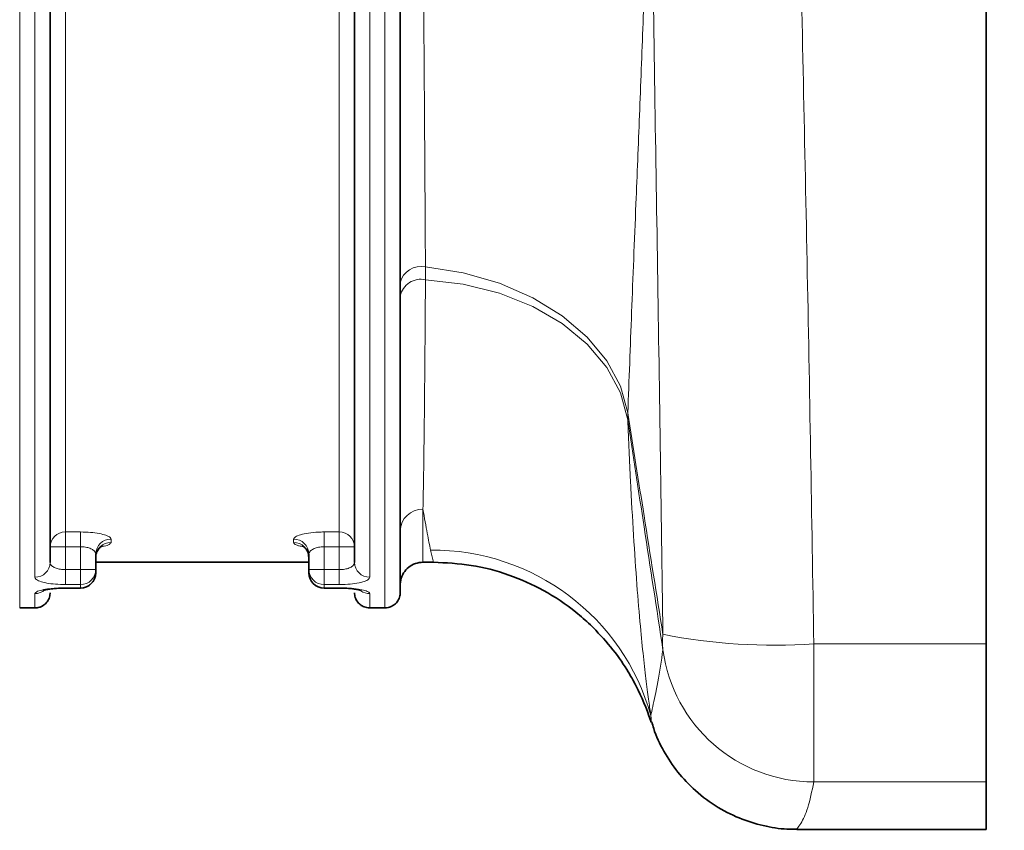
# Model space of a CAD drawing. Header units: millimetres. Extents: x 0 to 1118, y 0 to 864.
# Tile 14 of 96: x 260 to 293, y 215 to 242. Entities that reach past the tile are written whole.
import ezdxf

# ---------------------------------------------------------------- set-up
doc = ezdxf.new("R2010")
doc.units = ezdxf.units.MM
doc.layers.add('ALPHAREV', color=7, linetype='Continuous', lineweight=25)
doc.styles.add('SLDTEXTSTYLE0', font='TXT', dxfattribs={"width": 0.605})
doc.dimstyles.new('SLDDIMSTYLE0', dxfattribs={"dimtxt": 3.175, "dimasz": 4.572, "dimexe": 0, "dimexo": 0.0625, "dimgap": 0.79375, "dimtad": 0, "dimtih": 1, "dimtoh": 1, "dimdec": 0, "dimlfac": 2, "dimrnd": 1e-09, "dimzin": 12, "dimdsep": 46, "dimtxsty": 'SLDTEXTSTYLE0', "dimsah": 1, "dimcen": 0.09, "dimadec": 0, "dimazin": 3, "dimtfac": 1, "dimtofl": 0, "dimtmove": 0, "dimatfit": 3, "dimfxl": 1, "dimfrac": 2, "dimtolj": 1, "dimtzin": 12, "dimarcsym": 0})

# ---------------------------------------------------------------- blocks, each defined once
blk = doc.blocks.new('_D_35')
at = {"layer": 'ALPHAREV'}
for p, q in [((293.607, 297.642), (312.657, 297.642)), ((311.057, 297.642), (311.057, 259.438)), ((310.451, 258.71), (309.359, 258.71)), ((309.359, 258.71), (309.359, 253.837)), ((318.94, 258.71), (320.031, 258.71)), ((320.031, 258.71), (320.031, 253.837)), ((309.359, 253.837), (310.451, 253.837)), ((320.031, 253.837), (318.94, 253.837)), ((311.057, 214.905), (311.057, 253.11)), ((293.607, 214.905), (312.657, 214.905))]:
    blk.add_line(p, q, dxfattribs=at)
for points in [[(311.057, 297.642), (310.295, 293.07), (311.819, 293.07)], [(311.057, 214.905), (311.819, 219.477), (310.295, 219.477)]]:
    blk.add_solid(points, dxfattribs=at)
at = {"layer": 'ALPHAREV', "char_height": 3.175, "attachment_point": 1, "style": 'SLDTEXTSTYLE0'}
for s, insert in [('165', (300.992, 257.93)), ('6.51', (310.451, 257.93))]:
    blk.add_mtext(s, dxfattribs=dict(at, insert=insert))

msp = doc.modelspace()

# ---------------------------------------------------------------- linework, layer by layer
at = {"color": 7, "linetype": 'Continuous', "lineweight": 35}
for p, q in [((292.007, 291.545), (292.007, 221.003)), ((272.757, 254.774), (272.757, 222.682)), ((261.257, 248.024), (261.257, 223.677)), ((271.257, 223.677), (271.257, 248.024)), ((262.757, 223.952), (262.757, 223.44)), ((269.757, 223.44), (269.757, 223.952)), ((262.757, 223.683), (269.757, 223.683)), ((273.507, 223.683), (273.847, 223.683)), ((262.757, 223.44), (262.757, 223.333)), ((269.757, 223.333), (269.757, 223.44)), ((261.757, 222.833), (262.257, 222.833)), ((270.257, 222.833), (270.757, 222.833)), ((260.257, 222.182), (260.757, 222.182)), ((271.757, 222.182), (272.257, 222.182)), ((292.007, 221.003), (292.007, 216.463)), ((280.979, 218.495), (281.003, 218.423)), ((281.008, 218.425), (281.007, 218.433)), ((292.007, 216.463), (292.007, 214.905)), ((285.79, 214.905), (292.007, 214.905))]:
    msp.add_line(p, q, dxfattribs=at)
at = {"color": 7, "linetype": 'Continuous', "lineweight": 18}
for p, q in [((260.257, 254.774), (260.257, 222.182)), ((272.257, 222.182), (272.257, 254.774)), ((261.757, 248.148), (261.757, 224.677)), ((270.757, 224.677), (270.757, 248.148)), ((260.757, 223.192), (260.757, 247.901)), ((271.757, 247.901), (271.757, 223.192)), ((273.588, 233.384), (273.588, 232.966)), ((280.235, 228.587), (280.235, 228.364)), ((273.507, 225.423), (273.507, 223.683)), ((261.757, 224.677), (262.257, 224.677)), ((261.757, 224.193), (261.757, 224.677)), ((262.257, 224.193), (262.257, 224.677)), ((270.257, 224.677), (270.757, 224.677)), ((270.257, 224.677), (270.257, 224.193)), ((270.757, 224.677), (270.757, 224.193)), ((261.757, 224.193), (261.257, 224.193)), ((261.757, 224.193), (261.757, 223.44)), ((262.257, 224.193), (261.757, 224.193)), ((262.257, 223.44), (262.257, 224.193)), ((263.257, 224.44), (263.257, 224.333)), ((269.257, 224.333), (269.257, 224.44)), ((270.757, 224.193), (270.257, 224.193)), ((270.257, 224.193), (270.257, 223.44)), ((271.257, 224.193), (270.757, 224.193)), ((270.757, 223.44), (270.757, 224.193)), ((273.847, 223.683), (273.757, 224.08)), ((261.757, 222.951), (261.757, 223.44)), ((261.757, 223.44), (262.257, 223.44)), ((262.257, 223.44), (262.757, 223.44)), ((262.257, 222.951), (262.257, 223.44)), ((269.757, 223.44), (270.257, 223.44)), ((270.257, 223.44), (270.757, 223.44)), ((270.257, 223.44), (270.257, 222.951)), ((270.757, 223.44), (270.757, 222.951)), ((262.257, 222.951), (261.757, 222.951)), ((262.257, 222.843), (262.257, 222.951)), ((270.257, 222.951), (270.257, 222.843)), ((270.757, 222.951), (270.257, 222.951)), ((260.757, 222.182), (260.757, 222.651)), ((261.757, 222.843), (262.257, 222.843)), ((261.757, 222.843), (261.757, 222.833)), ((262.257, 222.843), (262.257, 222.833)), ((270.257, 222.843), (270.757, 222.843)), ((270.257, 222.833), (270.257, 222.843)), ((270.757, 222.833), (270.757, 222.843)), ((271.757, 222.651), (271.757, 222.182)), ((286.347, 221.003), (292.007, 221.003)), ((286.347, 221.003), (286.347, 216.463)), ((292.007, 216.463), (286.347, 216.463))]:
    msp.add_line(p, q, dxfattribs=at)
at = {"color": 7, "linetype": 'Continuous', "lineweight": 18, "flags": 128}
for points in [[(273.588, 233.384), (274.832, 233.187), (276.018, 232.847), (277.111, 232.373), (278.081, 231.78), (278.899, 231.083), (279.542, 230.304), (279.992, 229.464), (280.235, 228.587)], [(273.588, 232.966), (274.832, 232.819), (276.018, 232.524), (277.111, 232.089), (278.081, 231.526), (278.899, 230.852), (279.542, 230.085), (279.992, 229.248), (280.235, 228.364)]]:
    msp.add_lwpolyline(points, dxfattribs=at)
at = {"color": 7, "linetype": 'Continuous', "lineweight": 18}
for centre, radius, start, end in [((273.434, 232.706), 0.695, 77.2557, 166.8792), ((273.438, 232.286), 0.696, 77.5888, 167.9057), ((273.487, 224.692), 0.73, 88.444, 178.3545), ((261.749, 224.185), 0.492, 89.0976, 179.0682), ((270.765, 224.185), 0.492, 0.9318, 90.9024), ((263.251, 223.946), 0.494, 89.3056, 179.2883), ((263.252, 223.839), 0.495, 89.399, 179.3861), ((269.263, 223.946), 0.494, 0.7117, 90.6944), ((269.262, 223.839), 0.495, 0.6139, 90.601), ((273.828, 216.64), 7.441, 15.6351, 90.5497), ((260.765, 223.684), 0.493, 269.1246, 359.097), ((271.75, 223.684), 0.493, 180.903, 270.8754), ((262.263, 223.446), 0.494, 269.3263, 359.3101), ((262.262, 223.338), 0.495, 269.4169, 359.4048), ((270.251, 223.446), 0.494, 180.6899, 270.6737), ((270.252, 223.338), 0.495, 180.5952, 270.5831), ((260.758, 223.156), 0.504, 269.9372, 310.6677), ((271.757, 223.156), 0.505, 234.7107, 270.0508), ((283.895, 221.061), 2.519, 174.2425, 185.7575), ((285.038, 239.843), 18.885, 258.8601, 273.9744), ((286.347, 221.464), 5.001, 187.5397, 270)]:
    msp.add_arc(centre, radius, start, end, dxfattribs=at)
at = {"color": 7, "linetype": 'Continuous', "lineweight": 35}
for centre, radius, start, end in [((262.257, 223.333), 0.5, 270, 0), ((270.257, 223.333), 0.5, 180, 270), ((273.856, 216.149), 7.5, 18.2338, 27.5209)]:
    msp.add_arc(centre, radius, start, end, dxfattribs=at)
at = {"color": 7, "linetype": 'Continuous', "lineweight": 18}
for points, knots in [([(286.347, 291.545), (286.285, 287.763), (286.162, 280.197), (285.904, 268.839), (285.731, 257.481), (285.855, 245.722), (286.14, 233.555), (286.278, 225.188), (286.347, 221.003)], [0, 0, 0, 0, 0.161113, 0.32236, 0.482859, 0.643544, 0.821684, 1, 1, 1, 1]), ([(280.994, 249.891), (280.976, 249.107), (280.934, 247.274), (280.846, 244.432), (280.736, 241.363), (280.618, 238.355), (280.49, 235.155), (280.357, 231.823), (280.276, 229.671), (280.235, 228.587)], [0, 0, 0, 0, 0.10004, 0.233877, 0.367702, 0.504984, 0.642252, 0.819913, 1, 1, 1, 1]), ([(281.389, 221.313), (281.331, 225.445), (281.213, 233.712), (281.05, 243.244), (281.004, 248.643), (280.994, 249.891)], [0, 0, 0, 0, 0.4345, 0.869256, 1, 1, 1, 1]), ([(273.507, 245.662), (273.513, 244.802), (273.524, 243.082), (273.541, 240.59), (273.558, 238.181), (273.57, 236.246), (273.58, 234.652), (273.585, 233.836), (273.588, 233.384)], [0, 0, 0, 0, 0.189381, 0.378762, 0.573647, 0.768529, 0.871706, 1, 1, 1, 1]), ([(273.588, 232.966), (273.583, 232.207), (273.574, 230.903), (273.56, 229.291), (273.545, 227.879), (273.527, 226.532), (273.514, 225.794), (273.507, 225.423)], [0, 0, 0, 0, 0.231415, 0.398174, 0.565845, 0.781939, 1, 1, 1, 1]), ([(280.235, 228.587), (280.413, 227.462), (280.797, 225.042), (281.183, 222.613), (281.389, 221.313)], [0, 0, 0, 0, 0.4648025, 1, 1, 1, 1]), ([(281.389, 220.808), (281.183, 222.154), (280.797, 224.668), (280.413, 227.192), (280.235, 228.364)], [0, 0, 0, 0, 0.535198, 1, 1, 1, 1]), ([(280.235, 228.364), (280.264, 227.683), (280.322, 226.32), (280.423, 224.518), (280.533, 222.914), (280.643, 221.599), (280.748, 220.553), (280.843, 219.735), (280.929, 219.08), (280.972, 218.79), (280.994, 218.645)], [0, 0, 0, 0, 0.130361, 0.260722, 0.39499, 0.529266, 0.645871, 0.762484, 0.881239, 1, 1, 1, 1]), ([(273.757, 224.08), (273.722, 224.247), (273.652, 224.582), (273.556, 225.142), (273.507, 225.423)], [0, 0, 0, 0, 0.498198, 1, 1, 1, 1]), ([(262.257, 224.677), (262.367, 224.674), (262.586, 224.669), (262.88, 224.628), (263.107, 224.568), (263.237, 224.502), (263.251, 224.458), (263.257, 224.44)], [0, 0, 0, 0, 0.20843, 0.416105, 0.625854, 0.840773, 1, 1, 1, 1]), ([(269.257, 224.44), (269.269, 224.466), (269.292, 224.517), (269.472, 224.59), (269.736, 224.645), (270.015, 224.673), (270.193, 224.676), (270.257, 224.677)], [0, 0, 0, 0, 0.220451, 0.44166, 0.661983, 0.877478, 1, 1, 1, 1]), ([(262.757, 223.952), (262.754, 223.971), (262.747, 224.015), (262.683, 224.082), (262.571, 224.142), (262.424, 224.184), (262.312, 224.19), (262.257, 224.193)], [0, 0, 0, 0, 0.1651238, 0.3863939, 0.5975046, 0.8005202, 1, 1, 1, 1]), ([(263.257, 224.333), (263.245, 224.311), (263.219, 224.265), (263.101, 224.22), (262.993, 224.204), (262.974, 224.201)], [0, 0, 0, 0, 0.449644, 0.900924, 1, 1, 1, 1]), ([(269.535, 224.203), (269.493, 224.211), (269.373, 224.232), (269.278, 224.279), (269.263, 224.317), (269.257, 224.333)], [0, 0, 0, 0, 0.233522, 0.680252, 1, 1, 1, 1]), ([(270.257, 224.193), (270.225, 224.192), (270.135, 224.189), (269.994, 224.16), (269.863, 224.103), (269.774, 224.03), (269.763, 223.978), (269.757, 223.952)], [0, 0, 0, 0, 0.117014, 0.325503, 0.545002, 0.771474, 1, 1, 1, 1]), ([(261.257, 223.677), (261.26, 223.656), (261.267, 223.608), (261.33, 223.541), (261.443, 223.484), (261.59, 223.447), (261.702, 223.442), (261.757, 223.44)], [0, 0, 0, 0, 0.166753, 0.386759, 0.596705, 0.799802, 1, 1, 1, 1]), ([(270.757, 223.44), (270.79, 223.441), (270.879, 223.443), (271.02, 223.468), (271.152, 223.52), (271.24, 223.592), (271.252, 223.648), (271.257, 223.677)], [0, 0, 0, 0, 0.118483, 0.325119, 0.542092, 0.768807, 1, 1, 1, 1]), ([(261.757, 222.951), (261.647, 222.954), (261.426, 222.959), (261.131, 222.996), (260.905, 223.054), (260.777, 223.122), (260.763, 223.171), (260.757, 223.192)], [0, 0, 0, 0, 0.206355, 0.413278, 0.623146, 0.838704, 1, 1, 1, 1]), ([(271.757, 223.192), (271.746, 223.163), (271.723, 223.105), (271.544, 223.032), (271.28, 222.98), (271.001, 222.955), (270.822, 222.952), (270.757, 222.951)], [0, 0, 0, 0, 0.224006, 0.447476, 0.665974, 0.877741, 1, 1, 1, 1]), ([(260.757, 222.651), (260.769, 222.672), (260.791, 222.713), (260.968, 222.771), (261.227, 222.817), (261.508, 222.84), (261.689, 222.843), (261.757, 222.843)], [0, 0, 0, 0, 0.220645, 0.440653, 0.658554, 0.871976, 1, 1, 1, 1]), ([(270.757, 222.843), (270.868, 222.841), (271.09, 222.837), (271.386, 222.802), (271.612, 222.753), (271.738, 222.7), (271.752, 222.666), (271.757, 222.651)], [0, 0, 0, 0, 0.208264, 0.417097, 0.628973, 0.84575, 1, 1, 1, 1]), ([(280.994, 218.645), (281.013, 218.735), (281.066, 218.99), (281.232, 219.712), (281.337, 220.443), (281.389, 220.808)], [0, 0, 0, 0, 0.2143521, 0.6070738, 1, 1, 1, 1]), ([(280.994, 218.645), (281.001, 218.525), (281.01, 218.386), (281.008, 218.42), (281.008, 218.425)], [0, 0, 0, 0, 0.863677, 1, 1, 1, 1]), ([(286.347, 216.463), (286.284, 216.158), (286.158, 215.548), (285.919, 215.074), (285.747, 214.864), (285.786, 214.916), (285.79, 214.921)], [0, 0, 0, 0, 0.322222, 0.644709, 0.965702, 1, 1, 1, 1])]:
    msp.add_open_spline(points, degree=3, knots=knots, dxfattribs=at)
at = {"color": 7, "linetype": 'Continuous', "lineweight": 35}
for points, knots in [([(262.757, 223.845), (262.757, 223.845), (262.746, 223.906), (262.786, 224.023), (262.862, 224.142), (262.933, 224.201), (262.97, 224.22), (262.968, 224.219), (262.968, 224.219)], [0, 0, 0, 0, 0.002132, 0.315021, 0.556893, 0.7557, 0.91929, 1, 1, 1, 1]), ([(269.548, 224.218), (269.547, 224.219), (269.545, 224.22), (269.58, 224.202), (269.658, 224.137), (269.742, 224.008), (269.75, 223.896), (269.753, 223.843)], [0, 0, 0, 0, 0.085904, 0.238, 0.447056, 0.740798, 1, 1, 1, 1]), ([(273.507, 223.683), (273.423, 223.675), (273.254, 223.658), (273.03, 223.529), (272.86, 223.339), (272.77, 223.128), (272.761, 222.988), (272.757, 222.933)], [0, 0, 0, 0, 0.214414, 0.428825, 0.64334, 0.858069, 1, 1, 1, 1]), ([(273.847, 223.683), (274.263, 223.663), (275.106, 223.623), (276.33, 223.296), (277.492, 222.777), (278.377, 222.193), (278.851, 221.766), (279.007, 221.625)], [0, 0, 0, 0, 0.219042, 0.44444, 0.66348, 0.888864, 1, 1, 1, 1]), ([(261.257, 222.682), (261.257, 222.674), (261.256, 222.61), (261.229, 222.489), (261.139, 222.344), (261.021, 222.25), (260.891, 222.193), (260.807, 222.186), (260.757, 222.182)], [0, 0, 0, 0, 0.031981, 0.246908, 0.461813, 0.676572, 0.811001, 1, 1, 1, 1]), ([(261.04, 222.757), (261.039, 222.757), (261.038, 222.757), (261.078, 222.77), (261.173, 222.79), (261.349, 222.815), (261.558, 222.832), (261.704, 222.831), (261.757, 222.831)], [0, 0, 0, 0, 0.057816, 0.178697, 0.353797, 0.575789, 0.8446, 1, 1, 1, 1]), ([(270.757, 222.833), (270.761, 222.833), (270.861, 222.835), (271.062, 222.825), (271.295, 222.799), (271.427, 222.773), (271.478, 222.756), (271.474, 222.757), (271.474, 222.758)], [0, 0, 0, 0, 0.009335, 0.296525, 0.584111, 0.799527, 0.949658, 1, 1, 1, 1]), ([(271.757, 222.182), (271.725, 222.184), (271.636, 222.189), (271.518, 222.236), (271.4, 222.323), (271.308, 222.442), (271.262, 222.575), (271.258, 222.657), (271.257, 222.682)], [0, 0, 0, 0, 0.124672, 0.3388923, 0.4726855, 0.6873385, 0.901986, 1, 1, 1, 1]), ([(272.757, 222.682), (272.756, 222.66), (272.753, 222.582), (272.711, 222.451), (272.622, 222.331), (272.505, 222.241), (272.385, 222.19), (272.293, 222.184), (272.257, 222.182)], [0, 0, 0, 0, 0.084238, 0.299093, 0.513891, 0.648493, 0.86278, 1, 1, 1, 1]), ([(279.007, 221.625), (279.239, 221.387), (279.706, 220.905), (280.128, 220.284), (280.372, 219.87), (280.476, 219.675), (280.506, 219.617), (280.507, 219.614), (280.507, 219.614)], [0, 0, 0, 0, 0.315856, 0.639037, 0.770781, 0.903639, 0.983216, 1, 1, 1, 1]), ([(281.024, 218.44), (281.044, 218.364), (281.13, 218.027), (281.41, 217.463), (281.863, 216.772), (282.463, 216.14), (283.177, 215.612), (283.971, 215.221), (284.769, 214.995), (285.378, 214.899), (285.714, 214.914), (285.79, 214.917)], [0, 0, 0, 0, 0.0367954, 0.1642732, 0.2944926, 0.4262102, 0.5733397, 0.7114235, 0.8413537, 0.9643687, 1, 1, 1, 1])]:
    msp.add_open_spline(points, degree=3, knots=knots, dxfattribs=at)

# ---------------------------------------------------------------- dimensions: what is measured, and where the dimension line sits
at = {"layer": 'ALPHAREV'}
dim = msp.add_linear_dim(base=(311.057, 214.905), p1=(292.007, 297.642), p2=(292.007, 214.905), angle=90, dimstyle='SLDDIMSTYLE0', dxfattribs=at)
dim.commit()
dim.dimension.update_dxf_attribs({"geometry": '_D_35', "text_midpoint": (311.057, 256.274), "dimtype": 160})

doc.saveas('drawing.dxf')
